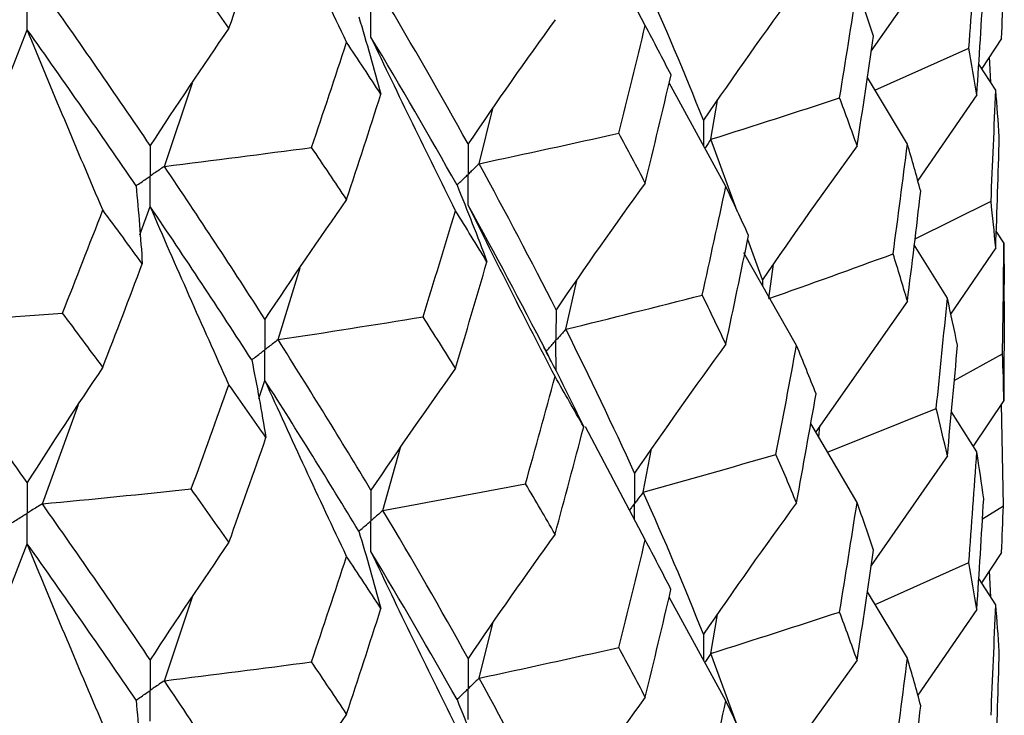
# Paper-space layout '_Trimetric' of a CAD drawing. Header units: millimetres. Extents: x -25 to 160, y -13 to 387.
# Tile 52 of 58: x 14.75 to 19.75, y 33.47 to 37. Entities that reach past the tile are written whole.
import ezdxf

# ---------------------------------------------------------------- set-up
doc = ezdxf.new("R2010")
doc.units = ezdxf.units.MM

psp = doc.layouts.new('_Trimetric')

# ---------------------------------------------------------------- linework, layer by layer
at = {"color": 7, "linetype": 'Continuous', "lineweight": 25}
for p, q in [((17.9257, 36.975), (17.6226, 37.5489)), ((19.4606, 37.401), (19.0724, 36.8437)), ((14.7015, 36.7389), (14.7853, 36.9534)), ((19.7357, 36.909), (19.635, 36.7554)), ((19.0925, 36.6463), (19.5702, 36.8601)), ((19.7061, 36.6457), (19.62, 36.7784)), ((19.6809, 36.6846), (19.6748, 36.8161)), ((15.4818, 36.2586), (15.6241, 36.6835)), ((18.335, 36.1564), (18.0468, 36.6829)), ((19.2577, 36.3722), (19.0541, 36.71)), ((18.2593, 36.3964), (18.2918, 36.5935)), ((19.6103, 36.6221), (19.3101, 36.1861)), ((17.0808, 36.2722), (17.1511, 36.5528)), ((18.3933, 36.0308), (18.2593, 36.3964)), ((19.2962, 35.8906), (19.6825, 36.0825)), ((15.358, 35.9101), (15.4102, 36.0538)), ((19.748, 35.87), (19.7089, 35.929)), ((18.521, 35.6821), (18.4461, 35.8867)), ((19.4606, 35.5886), (19.2925, 35.86)), ((19.7061, 35.8444), (19.4768, 35.5066)), ((19.748, 35.87), (19.7498, 35.6579)), ((18.6941, 35.3479), (18.4267, 35.8195)), ((16.0593, 35.3777), (16.1716, 35.7436)), ((18.5534, 35.5863), (18.5772, 35.7616)), ((17.522, 35.4306), (17.5772, 35.6793)), ((19.75, 35.5716), (19.75, 35.6579)), ((19.2577, 35.573), (18.7918, 34.9092)), ((19.7498, 35.5716), (19.748, 35.0689)), ((19.4958, 35.1708), (19.7409, 35.3061)), ((15.9619, 35.0782), (15.9929, 35.1708)), ((14.8618, 34.5431), (15.045, 35.0478)), ((18.8524, 34.8057), (19.4041, 35.0275)), ((19.748, 35.0689), (19.5922, 34.836)), ((19.7452, 34.5324), (19.7364, 35.0516)), ((19.6103, 34.8076), (19.4812, 35.0111)), ((17.9257, 34.3594), (17.6225, 34.934)), ((19.0019, 34.5504), (18.7667, 34.9521)), ((18.8072, 34.8828), (18.8133, 34.9398)), ((16.5928, 34.5098), (16.6817, 34.8289)), ((17.9153, 34.6019), (17.9579, 34.8225)), ((19.4606, 34.7872), (19.0728, 34.2297)), ((19.639, 34.4672), (19.7452, 34.5324)), ((14.7015, 34.1252), (14.7853, 34.34)), ((19.7357, 34.2954), (19.6343, 34.1408)), ((19.0932, 34.0316), (19.5701, 34.245)), ((19.681, 34.0689), (19.6748, 34.2026)), ((19.7061, 34.0301), (19.62, 34.1629)), ((19.2577, 33.7585), (19.0541, 34.0963)), ((15.4817, 33.6441), (15.6242, 34.0698)), ((18.335, 33.5426), (18.0468, 34.0686)), ((18.2593, 33.783), (18.2918, 33.9801)), ((19.6103, 34.0065), (19.3103, 33.5712)), ((17.0809, 33.6573), (17.151, 33.9374)), ((18.3926, 33.4187), (18.2593, 33.783))]:
    psp.add_line(p, q, dxfattribs=at)
at = {"color": 8, "linetype": 'Continuous', "lineweight": 25}
psp.add_line((18.521, 35.6821), (18.521, 35.6532), dxfattribs=at)
at = {"color": 7, "linetype": 'Continuous', "lineweight": 25}
for points in [[(16.4081, 36.8892), (16.2669, 37.1869), (16.1285, 37.4852), (15.9929, 37.7842)], [(15.8103, 36.9613), (15.8736, 37.1383), (15.9362, 37.3157), (15.9982, 37.4934)], [(19.5702, 36.8601), (19.5844, 37.047), (19.5977, 37.2341), (19.6103, 37.4214)], [(15.8103, 36.9613), (15.747, 37.0513), (15.6831, 37.1415), (15.6184, 37.2321)], [(18.221, 36.4935), (18.1255, 36.7334), (18.0235, 36.9746), (17.9152, 37.2168)], [(19.6103, 36.6221), (19.6228, 36.8093), (19.6345, 36.9965), (19.6453, 37.1837)], [(15.4102, 36.3644), (15.2329, 36.6257), (15.05, 36.8899), (14.8617, 37.1565)], [(18.6941, 37.1623), (18.5333, 36.9415), (18.3756, 36.7186), (18.221, 36.4935)], [(18.9131, 36.6067), (18.9435, 36.7924), (18.9731, 36.9783), (19.0019, 37.1642)], [(19.0858, 36.9207), (19.0587, 37.0017), (19.0307, 37.0829), (19.0019, 37.1642)], [(19.7357, 36.909), (19.7397, 36.9883), (19.7429, 37.0675), (19.7452, 37.1468)], [(17.0252, 36.373), (16.887, 36.6223), (16.7428, 36.8726), (16.5928, 37.1244)], [(16.4699, 37.0183), (16.5095, 36.8875), (16.5469, 36.7566), (16.5821, 36.6255)], [(17.4673, 37.0043), (17.317, 36.7963), (17.1696, 36.5859), (17.0252, 36.373)], [(17.7904, 36.4271), (17.8363, 36.6097), (17.8814, 36.7923), (17.9257, 36.975)], [(18.0564, 36.7233), (18.0136, 36.8071), (17.97, 36.891), (17.9257, 36.975)], [(15.1692, 36.0369), (15.0387, 36.3419), (14.9107, 36.6474), (14.7853, 36.9534)], [(15.338, 36.1597), (15.1593, 36.4215), (14.9749, 36.6862), (14.7853, 36.9534)], [(15.8103, 36.9613), (15.6744, 36.7649), (15.541, 36.5659), (15.4102, 36.3644)], [(16.2299, 36.3548), (16.29, 36.5326), (16.3494, 36.7108), (16.4081, 36.8892)], [(16.5821, 36.6255), (16.5248, 36.7131), (16.4668, 36.801), (16.4081, 36.8892)], [(16.9609, 36.0333), (16.8151, 36.3268), (16.672, 36.621), (16.5317, 36.9159)], [(16.9689, 36.163), (16.8291, 36.4128), (16.6833, 36.6637), (16.5317, 36.9159)], [(19.0019, 36.3628), (19.0307, 36.5486), (19.0587, 36.7346), (19.0858, 36.9207)], [(19.6103, 36.6221), (19.5977, 36.7015), (19.5844, 36.7808), (19.5702, 36.8601)], [(17.9257, 36.1739), (17.97, 36.3569), (18.0136, 36.54), (18.0564, 36.7233)], [(16.4081, 36.0899), (16.4668, 36.2683), (16.5248, 36.4468), (16.5821, 36.6255)], [(19.6825, 36.0825), (19.6912, 36.2703), (19.6991, 36.4581), (19.7061, 36.6457)], [(19.7247, 36.4081), (19.7193, 36.4874), (19.7132, 36.5666), (19.7061, 36.6457)], [(18.2593, 36.3964), (18.4784, 36.4656), (18.6963, 36.5357), (18.9131, 36.6067)], [(19.0019, 36.3628), (18.9731, 36.444), (18.9435, 36.5253), (18.9131, 36.6067)], [(17.0808, 36.2722), (17.3182, 36.3228), (17.5548, 36.3745), (17.7904, 36.4271)], [(17.9257, 36.1739), (17.8814, 36.2581), (17.8363, 36.3426), (17.7904, 36.4271)], [(19.7061, 35.8444), (19.7132, 36.0323), (19.7193, 36.2202), (19.7247, 36.4081)], [(15.4818, 36.2586), (15.7317, 36.2896), (15.9811, 36.3216), (16.2299, 36.3548)], [(16.4081, 36.0899), (16.3494, 36.178), (16.29, 36.2663), (16.2299, 36.3548)], [(19.0019, 36.3628), (18.8385, 36.1379), (18.6782, 35.911), (18.521, 35.6821)], [(19.185, 35.814), (19.21, 35.9999), (19.2343, 36.186), (19.2577, 36.3722)], [(19.3254, 36.1318), (19.3036, 36.2117), (19.2811, 36.2919), (19.2577, 36.3722)], [(15.9929, 35.4818), (15.828, 35.7393), (15.6576, 35.998), (15.4818, 36.2586)], [(17.4721, 35.5301), (17.3478, 35.7759), (17.2173, 36.0234), (17.0808, 36.2722)], [(17.9257, 36.1739), (17.7715, 35.9616), (17.6203, 35.747), (17.4721, 35.5301)], [(15.338, 36.1597), (15.3508, 36.0275), (15.3614, 35.8953), (15.3698, 35.7631)], [(16.9689, 36.163), (17.0218, 36.0335), (17.0725, 35.9038), (17.121, 35.7738)], [(18.2149, 35.6046), (18.2557, 35.7883), (18.2958, 35.9723), (18.335, 36.1564)], [(18.4504, 35.9075), (18.4128, 35.9903), (18.3743, 36.0733), (18.335, 36.1564)], [(19.2577, 35.573), (19.2811, 35.7592), (19.3036, 35.9455), (19.3254, 36.1318)], [(16.4081, 36.0899), (16.2669, 35.8898), (16.1285, 35.6871), (15.9929, 35.4818)], [(19.7061, 35.8444), (19.6991, 35.9237), (19.6912, 36.0031), (19.6825, 36.0825)], [(14.9646, 35.5128), (15.0335, 35.6871), (15.1016, 35.8618), (15.1692, 36.0369)], [(15.3698, 35.7631), (15.3036, 35.854), (15.2367, 35.9453), (15.1692, 36.0369)], [(15.8103, 35.1488), (15.6744, 35.4498), (15.541, 35.7515), (15.4102, 36.0538)], [(15.9258, 35.2751), (15.7595, 35.5332), (15.5875, 35.7927), (15.4102, 36.0538)], [(16.7965, 35.4936), (16.852, 35.6733), (16.9068, 35.8533), (16.9609, 36.0333)], [(17.121, 35.7738), (17.0684, 35.8601), (17.015, 35.9467), (16.9609, 36.0333)], [(17.4673, 35.19), (17.317, 35.4799), (17.1697, 35.7705), (17.0252, 36.062)], [(17.4214, 35.3186), (17.2955, 35.5648), (17.1633, 35.8127), (17.0252, 36.062)], [(18.335, 35.355), (18.3743, 35.539), (18.4127, 35.7231), (18.4504, 35.9075)], [(19.7409, 35.3061), (19.7441, 35.494), (19.7465, 35.682), (19.748, 35.87)], [(16.9609, 35.2322), (17.015, 35.4125), (17.0684, 35.5931), (17.121, 35.7738)], [(18.5534, 35.5863), (18.7652, 35.6613), (18.9757, 35.7372), (19.185, 35.814)], [(19.2577, 35.573), (19.2343, 35.6533), (19.21, 35.7337), (19.185, 35.814)], [(15.1692, 35.2376), (15.2367, 35.4126), (15.3036, 35.5877), (15.3698, 35.7631)], [(17.522, 35.4306), (17.7539, 35.4876), (17.9849, 35.5456), (18.2149, 35.6046)], [(18.335, 35.355), (18.2958, 35.438), (18.2557, 35.5212), (18.2149, 35.6046)], [(19.4041, 35.0275), (19.4238, 35.2145), (19.4426, 35.4015), (19.4606, 35.5886)], [(19.5122, 35.3491), (19.4958, 35.4289), (19.4786, 35.5087), (19.4606, 35.5886)], [(14.2011, 35.4574), (14.4559, 35.4747), (14.7104, 35.4932), (14.9646, 35.5128)], [(15.1692, 35.2376), (15.1016, 35.3291), (15.0334, 35.4208), (14.9646, 35.5128)], [(16.0593, 35.3777), (16.3056, 35.4152), (16.5514, 35.4539), (16.7965, 35.4936)], [(16.9609, 35.2322), (16.9068, 35.3191), (16.852, 35.4063), (16.7965, 35.4936)], [(14.7853, 34.651), (14.5956, 34.9181), (14.4009, 35.1867), (14.2011, 35.4574)], [(17.871, 34.6998), (17.7611, 34.9414), (17.6447, 35.1851), (17.522, 35.4306)], [(16.5317, 34.6122), (16.38, 34.8655), (16.2225, 35.1208), (16.0593, 35.3777)], [(18.335, 35.355), (18.1774, 35.1388), (18.0227, 34.9204), (17.871, 34.6998)], [(18.5897, 34.7944), (18.6253, 34.9786), (18.6601, 35.1631), (18.6941, 35.3479)], [(18.7938, 35.1028), (18.7613, 35.1843), (18.7281, 35.266), (18.6941, 35.3479)], [(19.4606, 34.7872), (19.4786, 34.9744), (19.4958, 35.1617), (19.5122, 35.3491)], [(15.9258, 35.2751), (15.9521, 35.1435), (15.9762, 35.0117), (15.9981, 34.8798)], [(17.4214, 35.3186), (17.4873, 35.1907), (17.5512, 35.0625), (17.6129, 34.9341)], [(19.748, 35.0689), (19.7465, 35.1479), (19.7441, 35.2269), (19.7409, 35.3061)], [(15.1692, 35.2376), (15.0387, 35.0448), (14.9107, 34.8493), (14.7853, 34.651)], [(16.9609, 35.2322), (16.815, 35.028), (16.672, 34.8214), (16.5317, 34.6122)], [(17.3172, 34.6455), (17.3679, 34.8268), (17.418, 35.0083), (17.4673, 35.19)], [(17.6129, 34.9341), (17.5651, 35.0192), (17.5165, 35.1045), (17.4673, 35.19)], [(15.6184, 34.6186), (15.6831, 34.7952), (15.747, 34.9719), (15.8103, 35.1488)], [(15.9981, 34.8798), (15.9362, 34.9693), (15.8736, 35.0589), (15.8103, 35.1488)], [(16.4081, 34.2757), (16.267, 34.5734), (16.1286, 34.8717), (15.9929, 35.1708)], [(16.47, 34.4038), (16.3167, 34.6575), (16.1576, 34.9133), (15.9929, 35.1708)], [(18.6941, 34.5486), (18.7281, 34.7333), (18.7613, 34.9181), (18.7938, 35.1028)], [(19.4606, 34.7872), (19.4426, 34.8672), (19.4238, 34.9473), (19.4041, 35.0275)], [(17.4673, 34.3887), (17.5165, 34.5702), (17.5651, 34.752), (17.6129, 34.9341)], [(15.8103, 34.3477), (15.8736, 34.5248), (15.9362, 34.7022), (15.9981, 34.8798)], [(17.9153, 34.6019), (18.1411, 34.6651), (18.3659, 34.7293), (18.5897, 34.7944)], [(18.6941, 34.5486), (18.6601, 34.6305), (18.6253, 34.7124), (18.5897, 34.7944)], [(19.5701, 34.245), (19.5843, 34.4325), (19.5977, 34.62), (19.6103, 34.8076)], [(19.6453, 34.569), (19.6345, 34.6485), (19.6228, 34.728), (19.6103, 34.8076)], [(16.5928, 34.5098), (16.835, 34.554), (17.0765, 34.5992), (17.3172, 34.6455)], [(17.4673, 34.3887), (17.418, 34.474), (17.3679, 34.5596), (17.3172, 34.6455)], [(14.8618, 34.5431), (15.1144, 34.5672), (15.3666, 34.5923), (15.6184, 34.6186)], [(15.8103, 34.3477), (15.747, 34.4377), (15.6831, 34.5281), (15.6184, 34.6186)], [(18.221, 33.8801), (18.1255, 34.12), (18.0235, 34.3607), (17.9153, 34.6019)], [(15.4102, 33.7501), (15.2328, 34.0122), (15.0499, 34.2767), (14.8618, 34.5431)], [(18.6941, 34.5486), (18.5333, 34.3279), (18.3756, 34.1051), (18.221, 33.8801)], [(18.9131, 33.9932), (18.9435, 34.1789), (18.9731, 34.3646), (19.0019, 34.5504)], [(19.0858, 34.3072), (19.0587, 34.3882), (19.0307, 34.4693), (19.0019, 34.5504)], [(19.6103, 34.0065), (19.6228, 34.1939), (19.6345, 34.3814), (19.6453, 34.569)], [(19.7357, 34.2954), (19.7397, 34.3745), (19.7429, 34.4535), (19.7452, 34.5324)], [(17.0252, 33.7578), (16.8871, 34.0062), (16.7429, 34.257), (16.5928, 34.5098)], [(16.47, 34.4038), (16.5096, 34.2731), (16.547, 34.1421), (16.5823, 34.0111)], [(17.4673, 34.3887), (17.3171, 34.1807), (17.1697, 33.9705), (17.0252, 33.7578)], [(15.1692, 33.4233), (15.0387, 33.7284), (14.9108, 34.0339), (14.7853, 34.34)], [(15.3381, 33.5452), (15.1592, 33.8079), (14.9748, 34.073), (14.7853, 34.34)], [(15.8103, 34.3477), (15.6743, 34.1511), (15.541, 33.9519), (15.4102, 33.7501)], [(17.7906, 33.8124), (17.8364, 33.9945), (17.8814, 34.1768), (17.9257, 34.3594)], [(18.0562, 34.1082), (18.0135, 34.1917), (17.97, 34.2754), (17.9257, 34.3594)], [(16.2297, 33.74), (16.2898, 33.9183), (16.3493, 34.0969), (16.4081, 34.2757)], [(16.5823, 34.0111), (16.525, 34.099), (16.4669, 34.1872), (16.4081, 34.2757)], [(16.9609, 33.4177), (16.815, 33.7115), (16.6719, 34.006), (16.5317, 34.3012)], [(16.9689, 33.548), (16.8292, 33.7967), (16.6834, 34.0479), (16.5317, 34.3012)], [(19.0019, 33.749), (19.0307, 33.935), (19.0587, 34.121), (19.0858, 34.3072)], [(19.6103, 34.0065), (19.5977, 34.0859), (19.5843, 34.1654), (19.5701, 34.245)], [(17.9257, 33.5601), (17.97, 33.7427), (18.0135, 33.9254), (18.0562, 34.1082)], [(19.6825, 33.4682), (19.6912, 33.6553), (19.6991, 33.8427), (19.7061, 34.0301)], [(19.7247, 33.7933), (19.7193, 33.8721), (19.7131, 33.9511), (19.7061, 34.0301)], [(16.4081, 33.4743), (16.4669, 33.6529), (16.525, 33.8319), (16.5823, 34.0111)], [(18.2593, 33.783), (18.4784, 33.8522), (18.6963, 33.9222), (18.9131, 33.9932)], [(19.0019, 33.749), (18.9731, 33.8303), (18.9435, 33.9117), (18.9131, 33.9932)], [(17.0809, 33.6573), (17.3183, 33.708), (17.5549, 33.7597), (17.7906, 33.8124)], [(17.9257, 33.5601), (17.8814, 33.6441), (17.8364, 33.7282), (17.7906, 33.8124)], [(19.7061, 33.2308), (19.7131, 33.4184), (19.7193, 33.6059), (19.7247, 33.7933)], [(15.4817, 33.6441), (15.7316, 33.6749), (15.9809, 33.7069), (16.2297, 33.74)], [(16.4081, 33.4743), (16.3493, 33.5626), (16.2899, 33.6511), (16.2297, 33.74)], [(19.0019, 33.749), (18.8385, 33.5239), (18.6782, 33.2966), (18.521, 33.0674)], [(19.1849, 33.1989), (19.21, 33.3853), (19.2342, 33.5718), (19.2577, 33.7585)], [(19.3255, 33.5171), (19.3037, 33.5974), (19.2811, 33.6779), (19.2577, 33.7585)], [(15.9929, 32.8666), (15.8282, 33.1231), (15.6577, 33.3824), (15.4817, 33.6441)], [(17.4721, 32.9167), (17.3477, 33.1625), (17.2173, 33.4095), (17.0809, 33.6573)], [(15.3381, 33.5452), (15.3509, 33.4131), (15.3616, 33.2809), (15.3701, 33.1486)], [(16.9689, 33.548), (17.0217, 33.4185), (17.0723, 33.2887), (17.1208, 33.1587)], [(17.9257, 33.5601), (17.7715, 33.348), (17.6203, 33.1335), (17.4721, 32.9167)], [(18.2149, 32.9911), (18.2557, 33.1748), (18.2958, 33.3587), (18.335, 33.5426)], [(18.4504, 33.294), (18.4127, 33.3768), (18.3743, 33.4596), (18.335, 33.5426)], [(16.4081, 33.4743), (16.267, 33.2742), (16.1286, 33.0717), (15.9929, 32.8666)], [(19.2577, 32.9574), (19.2811, 33.1438), (19.3037, 33.3303), (19.3255, 33.5171)]]:
    psp.add_open_spline(points, degree=3, dxfattribs=at)
for points, knots in [([(14.7853, 36.9534), (14.7852, 36.9954), (14.7852, 37.0374), (14.7852, 37.0793), (14.7852, 37.0892), (14.7852, 37.0991), (14.7852, 37.109)], [0, 0, 0, 0, 0.0001467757, 0.0001467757, 0.0001467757, 0.0001814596, 0.0001814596, 0.0001814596, 0.0001814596]), ([(16.5317, 36.9159), (16.5316, 36.9578), (16.5316, 36.9997), (16.5315, 37.0416), (16.5315, 37.0515), (16.5315, 37.0614), (16.5315, 37.0713)], [0, 0, 0, 0, 0.000146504, 0.000146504, 0.000146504, 0.0001811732, 0.0001811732, 0.0001811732, 0.0001811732]), ([(15.4102, 36.3644), (15.4101, 36.3226), (15.4101, 36.2807), (15.4101, 36.2388), (15.4101, 36.2289), (15.4101, 36.219), (15.4101, 36.2091)], [0, 0, 0, 0, 0.0001465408, 0.0001465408, 0.0001465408, 0.0001812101, 0.0001812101, 0.0001812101, 0.0001812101]), ([(17.0252, 36.373), (17.0251, 36.3311), (17.0251, 36.2892), (17.0251, 36.2473), (17.0251, 36.2374), (17.025, 36.2275), (17.025, 36.2176)], [0, 0, 0, 0, 0.0001467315, 0.0001467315, 0.0001467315, 0.0001814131, 0.0001814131, 0.0001814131, 0.0001814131]), ([(15.4818, 36.2586), (15.4648, 36.2469), (15.4478, 36.2351), (15.4308, 36.2234), (15.4239, 36.2187), (15.417, 36.2139), (15.4101, 36.2091)], [0, 0, 0, 0, 0.0000852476, 0.0000852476, 0.0000852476, 0.0001199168, 0.0001199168, 0.0001199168, 0.0001199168]), ([(17.0808, 36.2722), (17.0676, 36.2592), (17.0544, 36.2463), (17.0412, 36.2334), (17.0358, 36.2281), (17.0304, 36.2228), (17.025, 36.2176)], [0, 0, 0, 0, 0.0000851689, 0.0000851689, 0.0000851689, 0.0001198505, 0.0001198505, 0.0001198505, 0.0001198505]), ([(15.338, 36.1597), (15.3551, 36.1714), (15.3722, 36.1831), (15.3893, 36.1948), (15.3962, 36.1996), (15.4031, 36.2044), (15.4101, 36.2091)], [0, 0, 0, 0, 0.0000852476, 0.0000852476, 0.0000852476, 0.0001199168, 0.0001199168, 0.0001199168, 0.0001199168]), ([(15.4102, 36.0538), (15.4101, 36.0957), (15.4101, 36.1375), (15.4101, 36.1794), (15.4101, 36.1893), (15.4101, 36.1992), (15.4101, 36.2091)], [0, 0, 0, 0, 0.000146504, 0.000146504, 0.000146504, 0.0001811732, 0.0001811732, 0.0001811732, 0.0001811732]), ([(16.9689, 36.163), (16.9823, 36.1759), (16.9956, 36.1888), (17.0088, 36.2018), (17.0143, 36.207), (17.0197, 36.2123), (17.025, 36.2176)], [0, 0, 0, 0, 0.0000851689, 0.0000851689, 0.0000851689, 0.0001198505, 0.0001198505, 0.0001198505, 0.0001198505]), ([(17.0252, 36.062), (17.0251, 36.104), (17.0251, 36.1459), (17.0251, 36.1878), (17.0251, 36.1977), (17.025, 36.2077), (17.025, 36.2176)], [0, 0, 0, 0, 0.0001467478, 0.0001467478, 0.0001467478, 0.0001814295, 0.0001814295, 0.0001814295, 0.0001814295]), ([(17.4721, 35.5301), (17.472, 35.4882), (17.4719, 35.4462), (17.4719, 35.4043), (17.4719, 35.3944), (17.4719, 35.3845), (17.4719, 35.3746)], [0, 0, 0, 0, 0.0001467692, 0.0001467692, 0.0001467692, 0.0001814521, 0.0001814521, 0.0001814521, 0.0001814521]), ([(15.9929, 35.4818), (15.9928, 35.4399), (15.9927, 35.398), (15.9927, 35.3561), (15.9927, 35.3462), (15.9927, 35.3363), (15.9927, 35.3263)], [0, 0, 0, 0, 0.0001467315, 0.0001467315, 0.0001467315, 0.0001814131, 0.0001814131, 0.0001814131, 0.0001814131]), ([(17.522, 35.4306), (17.5102, 35.4173), (17.4983, 35.4041), (17.4864, 35.3908), (17.4816, 35.3854), (17.4767, 35.38), (17.4719, 35.3746)], [0, 0, 0, 0, 0.0000851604, 0.0000851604, 0.0000851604, 0.0001198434, 0.0001198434, 0.0001198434, 0.0001198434]), ([(16.0593, 35.3777), (16.0435, 35.3655), (16.0278, 35.3533), (16.012, 35.3412), (16.0056, 35.3362), (15.9991, 35.3313), (15.9927, 35.3263)], [0, 0, 0, 0, 0.0000851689, 0.0000851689, 0.0000851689, 0.0001198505, 0.0001198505, 0.0001198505, 0.0001198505]), ([(17.4214, 35.3186), (17.4334, 35.3318), (17.4454, 35.3451), (17.4573, 35.3584), (17.4622, 35.3638), (17.467, 35.3692), (17.4719, 35.3746)], [0, 0, 0, 0, 0.0000851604, 0.0000851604, 0.0000851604, 0.0001198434, 0.0001198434, 0.0001198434, 0.0001198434]), ([(17.4721, 35.219), (17.472, 35.261), (17.4719, 35.3029), (17.4719, 35.3448), (17.4719, 35.3548), (17.4719, 35.3647), (17.4719, 35.3746)], [0, 0, 0, 0, 0.0001467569, 0.0001467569, 0.0001467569, 0.0001814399, 0.0001814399, 0.0001814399, 0.0001814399]), ([(15.9258, 35.2751), (15.9417, 35.2872), (15.9576, 35.2994), (15.9734, 35.3115), (15.9798, 35.3165), (15.9863, 35.3214), (15.9927, 35.3263)], [0, 0, 0, 0, 0.0000851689, 0.0000851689, 0.0000851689, 0.0001198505, 0.0001198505, 0.0001198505, 0.0001198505]), ([(15.9929, 35.1708), (15.9928, 35.2127), (15.9927, 35.2547), (15.9927, 35.2966), (15.9927, 35.3065), (15.9927, 35.3164), (15.9927, 35.3263)], [0, 0, 0, 0, 0.0001467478, 0.0001467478, 0.0001467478, 0.0001814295, 0.0001814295, 0.0001814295, 0.0001814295]), ([(17.4472, 35.2685), (17.4411, 35.2804), (17.4288, 35.3043), (17.4165, 35.3282), (17.4104, 35.3401)], [0, 0, 0, 0, 0.500037, 1, 1, 1, 1]), ([(17.871, 34.6998), (17.8709, 34.6579), (17.8709, 34.6161), (17.8709, 34.5742), (17.8709, 34.5643), (17.8709, 34.5544), (17.8709, 34.5445)], [0, 0, 0, 0, 0.0001464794, 0.0001464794, 0.0001464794, 0.000181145, 0.000181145, 0.000181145, 0.000181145]), ([(14.7853, 34.651), (14.7852, 34.6091), (14.7852, 34.5672), (14.7852, 34.5253), (14.7852, 34.5154), (14.7852, 34.5055), (14.7852, 34.4956)], [0, 0, 0, 0, 0.0001467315, 0.0001467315, 0.0001467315, 0.0001814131, 0.0001814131, 0.0001814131, 0.0001814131]), ([(16.5317, 34.6122), (16.5316, 34.5703), (16.5316, 34.5284), (16.5315, 34.4865), (16.5315, 34.4766), (16.5315, 34.4667), (16.5315, 34.4568)], [0, 0, 0, 0, 0.0001467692, 0.0001467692, 0.0001467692, 0.0001814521, 0.0001814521, 0.0001814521, 0.0001814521]), ([(17.9153, 34.6019), (17.9048, 34.5883), (17.8943, 34.5747), (17.8837, 34.5611), (17.8794, 34.5556), (17.8752, 34.5501), (17.8709, 34.5445)], [0, 0, 0, 0, 0.000085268, 0.000085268, 0.000085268, 0.0001199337, 0.0001199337, 0.0001199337, 0.0001199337]), ([(14.8618, 34.5431), (14.8436, 34.5318), (14.8255, 34.5206), (14.8074, 34.5093), (14.8, 34.5047), (14.7926, 34.5002), (14.7852, 34.4956)], [0, 0, 0, 0, 0.0000851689, 0.0000851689, 0.0000851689, 0.0001198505, 0.0001198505, 0.0001198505, 0.0001198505]), ([(14.7083, 34.4482), (14.7265, 34.4594), (14.7447, 34.4707), (14.7629, 34.4819), (14.7703, 34.4864), (14.7778, 34.491), (14.7852, 34.4956)], [0, 0, 0, 0, 0.0000851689, 0.0000851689, 0.0000851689, 0.0001198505, 0.0001198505, 0.0001198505, 0.0001198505]), ([(14.7853, 34.34), (14.7852, 34.382), (14.7852, 34.4239), (14.7852, 34.4659), (14.7852, 34.4758), (14.7852, 34.4857), (14.7852, 34.4956)], [0, 0, 0, 0, 0.0001467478, 0.0001467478, 0.0001467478, 0.0001814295, 0.0001814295, 0.0001814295, 0.0001814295]), ([(16.5928, 34.5098), (16.5783, 34.4972), (16.5638, 34.4847), (16.5493, 34.4721), (16.5434, 34.467), (16.5375, 34.4619), (16.5315, 34.4568)], [0, 0, 0, 0, 0.0000851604, 0.0000851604, 0.0000851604, 0.0001198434, 0.0001198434, 0.0001198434, 0.0001198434]), ([(16.47, 34.4038), (16.4846, 34.4163), (16.4992, 34.4289), (16.5138, 34.4414), (16.5197, 34.4465), (16.5256, 34.4516), (16.5315, 34.4568)], [0, 0, 0, 0, 0.0000851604, 0.0000851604, 0.0000851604, 0.0001198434, 0.0001198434, 0.0001198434, 0.0001198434]), ([(16.5317, 34.3012), (16.5316, 34.3431), (16.5316, 34.3851), (16.5315, 34.427), (16.5315, 34.4369), (16.5315, 34.4468), (16.5315, 34.4568)], [0, 0, 0, 0, 0.0001467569, 0.0001467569, 0.0001467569, 0.0001814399, 0.0001814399, 0.0001814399, 0.0001814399]), ([(15.4102, 33.7501), (15.4101, 33.7082), (15.4101, 33.6662), (15.4101, 33.6243), (15.4101, 33.6144), (15.4101, 33.6045), (15.4101, 33.5946)], [0, 0, 0, 0, 0.0001467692, 0.0001467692, 0.0001467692, 0.0001814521, 0.0001814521, 0.0001814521, 0.0001814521]), ([(17.0252, 33.7578), (17.0251, 33.716), (17.0251, 33.6742), (17.0251, 33.6323), (17.0251, 33.6224), (17.025, 33.6125), (17.025, 33.6026)], [0, 0, 0, 0, 0.0001464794, 0.0001464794, 0.0001464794, 0.000181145, 0.000181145, 0.000181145, 0.000181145]), ([(15.4817, 33.6441), (15.4648, 33.6323), (15.4478, 33.6206), (15.4308, 33.6089), (15.4239, 33.6041), (15.417, 33.5994), (15.4101, 33.5946)], [0, 0, 0, 0, 0.0000851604, 0.0000851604, 0.0000851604, 0.0001198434, 0.0001198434, 0.0001198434, 0.0001198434]), ([(17.0809, 33.6573), (17.0677, 33.6443), (17.0545, 33.6314), (17.0412, 33.6184), (17.0358, 33.6131), (17.0304, 33.6079), (17.025, 33.6026)], [0, 0, 0, 0, 0.000085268, 0.000085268, 0.000085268, 0.0001199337, 0.0001199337, 0.0001199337, 0.0001199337]), ([(15.3381, 33.5452), (15.3552, 33.5569), (15.3722, 33.5686), (15.3893, 33.5803), (15.3962, 33.5851), (15.4031, 33.5898), (15.4101, 33.5946)], [0, 0, 0, 0, 0.0000851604, 0.0000851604, 0.0000851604, 0.0001198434, 0.0001198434, 0.0001198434, 0.0001198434]), ([(15.4102, 33.439), (15.4101, 33.481), (15.4101, 33.5229), (15.4101, 33.5649), (15.4101, 33.5748), (15.4101, 33.5847), (15.4101, 33.5946)], [0, 0, 0, 0, 0.0001467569, 0.0001467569, 0.0001467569, 0.0001814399, 0.0001814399, 0.0001814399, 0.0001814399]), ([(16.9689, 33.548), (16.9823, 33.561), (16.9956, 33.5739), (17.0089, 33.5868), (17.0143, 33.5921), (17.0197, 33.5974), (17.025, 33.6026)], [0, 0, 0, 0, 0.000085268, 0.000085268, 0.000085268, 0.0001199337, 0.0001199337, 0.0001199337, 0.0001199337]), ([(17.0252, 33.4473), (17.0251, 33.4892), (17.0251, 33.531), (17.0251, 33.5729), (17.0251, 33.5828), (17.025, 33.5927), (17.025, 33.6026)], [0, 0, 0, 0, 0.0001464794, 0.0001464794, 0.0001464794, 0.000181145, 0.000181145, 0.000181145, 0.000181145])]:
    psp.add_open_spline(points, degree=3, knots=knots, dxfattribs=at)
at = {"color": 8, "linetype": 'Continuous', "lineweight": 25}
for points, knots in [([(18.221, 36.4935), (18.2209, 36.4516), (18.2209, 36.4097), (18.2208, 36.3677), (18.2208, 36.3668), (18.2208, 36.3659), (18.2208, 36.365)], [0, 0, 0, 0, 0.0001467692, 0.0001467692, 0.0001467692, 0.000149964, 0.000149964, 0.000149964, 0.000149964]), ([(18.2593, 36.3964), (18.2502, 36.3826), (18.2411, 36.3687), (18.232, 36.3549), (18.231, 36.3533), (18.2299, 36.3518), (18.2289, 36.3502)], [0, 0, 0, 0, 0.0000851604, 0.0000851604, 0.0000851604, 0.00009475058, 0.00009475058, 0.00009475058, 0.00009475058]), ([(17.8709, 34.5445), (17.8666, 34.539), (17.8581, 34.5281), (17.8495, 34.5172), (17.8453, 34.5118)], [0, 0, 0, 0, 0.505802, 1, 1, 1, 1]), ([(17.8709, 34.4632), (17.8709, 34.4804), (17.8709, 34.5075), (17.8709, 34.5346), (17.8709, 34.5445)], [0, 0, 0, 0, 0.6345, 1, 1, 1, 1]), ([(18.221, 33.8801), (18.2209, 33.8382), (18.2209, 33.7962), (18.2208, 33.7543), (18.2208, 33.7532), (18.2208, 33.7521), (18.2208, 33.7509)], [0, 0, 0, 0, 0.0001467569, 0.0001467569, 0.0001467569, 0.0001506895, 0.0001506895, 0.0001506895, 0.0001506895]), ([(18.2593, 33.783), (18.2502, 33.7692), (18.2411, 33.7553), (18.232, 33.7415), (18.2309, 33.7398), (18.2298, 33.7382), (18.2287, 33.7365)], [0, 0, 0, 0, 0.0000851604, 0.0000851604, 0.0000851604, 0.0000953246, 0.0000953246, 0.0000953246, 0.0000953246])]:
    psp.add_open_spline(points, degree=3, knots=knots, dxfattribs=at)

doc.saveas('drawing.dxf')
